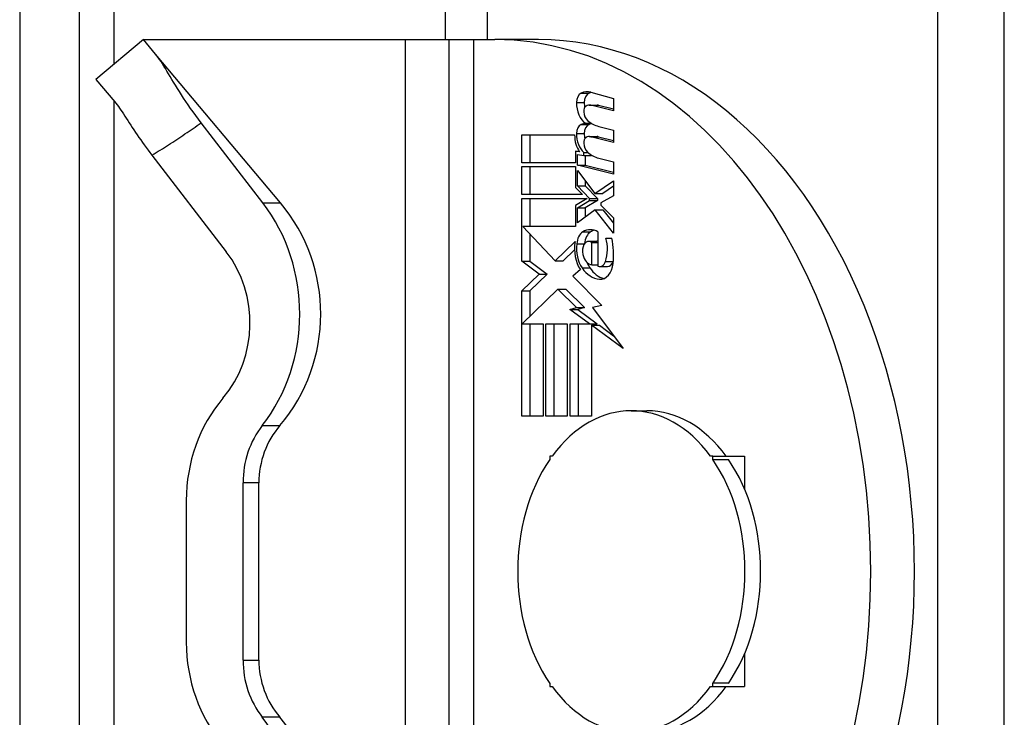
# Model space of a CAD drawing. Header units: inches. Extents: x 3.5 to 45.3, y 4.6 to 30.4.
# Tile 9 of 24: x 31.771 to 32.646, y 17.798 to 18.418. Entities that reach past the tile are written whole.
import ezdxf

# ---------------------------------------------------------------- set-up
doc = ezdxf.new("R2010")
doc.units = ezdxf.units.IN
doc.header["$MEASUREMENT"] = 0
doc.layers.add('Visible Edges(ANSI)', color=7, linetype='Continuous', lineweight=25)
doc.layers.add('Visible Tangent Edges(ANSI)', color=7, linetype='Continuous', lineweight=25)

msp = doc.modelspace()

# ---------------------------------------------------------------- linework, layer by layer
at = {"layer": 'Visible Edges(ANSI)'}
for p, q in [((31.77149, 20.59236), (31.77149, 15.26325)), ((31.82449, 15.26325), (31.82449, 20.59236)), ((31.88141, 18.40025), (31.83928, 18.36489)), ((31.88141, 18.40025), (32.11399, 18.40025)), ((31.89218, 18.38742), (31.88141, 18.40025)), ((32.11399, 18.40025), (32.15275, 18.40025)), ((32.11399, 18.40025), (32.11399, 18.26017)), ((32.15275, 18.40025), (32.17467, 18.40025)), ((32.17467, 18.40025), (32.19355, 18.40025)), ((32.23244, 18.40025), (32.19355, 18.40025)), ((32.00311, 18.25521), (31.89218, 18.38742)), ((31.83928, 18.36489), (31.85591, 18.34508)), ((32.27901, 18.3534), (32.2992, 18.34784)), ((32.2992, 18.34784), (32.2992, 18.33684)), ((32.27762, 18.34207), (32.28458, 18.34207)), ((32.2992, 18.33684), (32.27888, 18.34191)), ((32.28583, 18.34191), (32.2992, 18.33858)), ((31.98744, 18.25521), (31.93273, 18.3263)), ((32.27428, 18.32585), (32.27943, 18.32585)), ((32.28595, 18.32316), (32.2992, 18.31985)), ((32.2992, 18.31985), (32.2992, 18.30885)), ((32.21771, 18.29085), (32.21771, 18.3156)), ((32.21771, 18.3156), (32.26456, 18.3156)), ((32.22467, 18.3156), (32.22467, 18.29085)), ((32.27762, 18.31407), (32.28458, 18.31407)), ((32.2992, 18.30885), (32.27888, 18.31392)), ((32.28583, 18.31392), (32.2992, 18.31059)), ((31.88898, 18.29759), (31.95501, 18.21178)), ((32.26898, 18.30065), (32.26535, 18.3011)), ((32.26535, 18.3011), (32.26535, 18.29085)), ((32.26535, 18.3011), (32.26865, 18.3011)), ((32.26703, 18.28862), (32.26703, 18.2981)), ((32.26703, 18.2981), (32.27269, 18.2974)), ((32.27269, 18.2974), (32.27269, 18.29982)), ((32.27269, 18.29982), (32.27663, 18.29982)), ((32.27269, 18.2974), (32.27965, 18.2974)), ((32.27399, 18.2974), (32.27399, 18.28862)), ((32.27965, 18.29761), (32.27965, 18.2974)), ((32.28595, 18.29491), (32.2992, 18.2916)), ((32.26535, 18.29085), (32.21771, 18.29085)), ((32.21771, 18.2626), (32.21771, 18.28735)), ((32.21771, 18.28735), (32.26535, 18.28735)), ((32.22467, 18.28735), (32.22467, 18.2626)), ((32.26535, 18.28735), (32.26535, 18.26887)), ((32.2992, 18.2806), (32.26703, 18.28862)), ((32.26703, 18.28862), (32.27399, 18.28862)), ((32.27399, 18.28862), (32.2992, 18.28234)), ((32.2992, 18.2916), (32.2992, 18.2806)), ((32.26703, 18.27023), (32.26703, 18.28385)), ((32.26703, 18.28385), (32.28266, 18.2636)), ((32.26535, 18.26887), (32.27145, 18.2626)), ((32.27786, 18.2591), (32.26703, 18.27023)), ((32.26703, 18.27023), (32.27399, 18.27023)), ((32.27399, 18.27483), (32.27399, 18.27023)), ((32.27399, 18.27023), (32.28482, 18.2591)), ((32.28266, 18.2636), (32.2992, 18.27485)), ((32.2992, 18.27012), (32.28962, 18.2636)), ((32.2992, 18.27485), (32.2992, 18.26135)), ((32.11399, 18.26017), (32.11399, 17.99691)), ((32.27145, 18.2626), (32.21771, 18.2626)), ((32.21771, 18.20335), (32.21771, 18.2591)), ((32.21771, 18.2591), (32.27576, 18.2591)), ((32.22467, 18.2591), (32.22467, 18.2341)), ((32.27576, 18.2591), (32.26535, 18.25285)), ((32.27786, 18.25735), (32.27786, 18.2591)), ((32.27786, 18.2591), (32.28482, 18.2591)), ((32.28266, 18.2636), (32.28962, 18.2636)), ((32.28482, 18.2591), (32.28482, 18.25735)), ((32.2992, 18.26135), (32.28771, 18.2551)), ((32.26535, 18.25285), (32.26535, 18.2341)), ((32.26703, 18.25085), (32.27786, 18.25735)), ((32.26703, 18.23735), (32.26703, 18.25085)), ((32.26703, 18.25085), (32.27399, 18.25085)), ((32.28482, 18.25735), (32.27399, 18.25085)), ((32.27399, 18.25085), (32.27399, 18.24244)), ((32.27786, 18.25735), (32.28482, 18.25735)), ((32.28771, 18.2551), (32.28771, 18.2531)), ((32.28771, 18.2531), (32.2992, 18.24185)), ((32.28276, 18.24885), (32.26703, 18.23735)), ((32.2992, 18.22835), (32.28276, 18.24885)), ((32.28276, 18.24885), (32.28972, 18.24885)), ((32.28972, 18.24885), (32.2992, 18.23703)), ((32.2992, 18.24185), (32.2992, 18.22835)), ((32.26535, 18.2341), (32.21845, 18.2341)), ((32.21845, 18.2341), (32.24732, 18.2036)), ((32.22467, 18.22753), (32.22467, 18.20335)), ((32.28524, 18.22935), (32.28524, 18.19885)), ((32.29231, 18.22385), (32.29761, 18.22385)), ((32.24732, 18.2036), (32.26491, 18.22085)), ((32.2665, 18.21885), (32.27335, 18.21885)), ((32.27725, 18.22107), (32.28421, 18.22107)), ((32.27994, 18.2201), (32.28524, 18.2201)), ((32.27994, 18.2001), (32.27994, 18.2201)), ((32.26443, 18.21356), (32.25428, 18.2036)), ((32.2331, 18.19178), (32.21771, 18.20335)), ((32.21771, 18.20335), (32.22467, 18.20335)), ((32.22467, 18.20335), (32.24006, 18.19178)), ((32.24732, 18.2036), (32.25428, 18.2036)), ((32.27994, 18.2001), (32.28524, 18.2001)), ((32.28684, 18.19852), (32.2938, 18.19852)), ((32.21771, 18.1771), (32.2331, 18.19178)), ((32.24006, 18.19178), (32.22467, 18.1771)), ((32.2331, 18.19178), (32.24006, 18.19178)), ((32.26968, 18.19588), (32.26288, 18.1901)), ((32.26288, 18.1901), (32.28883, 18.16392)), ((32.21771, 18.0656), (32.21771, 18.1771)), ((32.21771, 18.1771), (32.22467, 18.1771)), ((32.24971, 18.1786), (32.21807, 18.14785)), ((32.22467, 18.1771), (32.22467, 18.15426)), ((32.26624, 18.16223), (32.24971, 18.1786)), ((32.24971, 18.1786), (32.25667, 18.1786)), ((32.25667, 18.1786), (32.2732, 18.16223)), ((32.26031, 18.1606), (32.26624, 18.16223)), ((32.26624, 18.16223), (32.2732, 18.16223)), ((32.2732, 18.16223), (32.26727, 18.1606)), ((32.28883, 18.16392), (32.28047, 18.16226)), ((32.28047, 18.16226), (32.30769, 18.12572)), ((32.27763, 18.14785), (32.26031, 18.1606)), ((32.26031, 18.1606), (32.26727, 18.1606)), ((32.26727, 18.1606), (32.28459, 18.14785)), ((32.21807, 18.14785), (32.23663, 18.14785)), ((32.22467, 18.14785), (32.22467, 18.0656)), ((32.23663, 18.14785), (32.23663, 18.0656)), ((32.2391, 18.0656), (32.2391, 18.14785)), ((32.2391, 18.14785), (32.25802, 18.14785)), ((32.24606, 18.14785), (32.24606, 18.0656)), ((32.25802, 18.14785), (32.25802, 18.0656)), ((32.26067, 18.0656), (32.26067, 18.14785)), ((32.26067, 18.14785), (32.27763, 18.14785)), ((32.26763, 18.14785), (32.26763, 18.0656)), ((32.27763, 18.14785), (32.28459, 18.14785)), ((32.30769, 18.12572), (32.27958, 18.14641)), ((32.27958, 18.14641), (32.27958, 18.0656)), ((32.27958, 18.14641), (32.28654, 18.14641)), ((32.28654, 18.14641), (32.29923, 18.13707)), ((32.23663, 18.0656), (32.21771, 18.0656)), ((32.25802, 18.0656), (32.2391, 18.0656)), ((32.27958, 18.0656), (32.26067, 18.0656)), ((32.31492, 18.07052), (32.32884, 18.07052)), ((31.98821, 18.03191), (31.98802, 18.03136)), ((32.2446, 18.03017), (32.24254, 18.03017)), ((32.24254, 18.03017), (32.24254, 18.02725)), ((32.3873, 18.03017), (32.38524, 18.03017)), ((32.3873, 18.03017), (32.41537, 18.03017)), ((32.3873, 18.02725), (32.3873, 18.03017)), ((32.3873, 18.02725), (32.40122, 18.02725)), ((32.41537, 18.03017), (32.41537, 18.00126)), ((31.96992, 17.84906), (31.96992, 18.00654)), ((31.98401, 17.84906), (31.98401, 18.00654)), ((31.91948, 17.99082), (31.91948, 17.86479)), ((32.11399, 17.8587), (32.11399, 17.59544)), ((31.98401, 17.84906), (31.98401, 17.84889)), ((32.41537, 17.85435), (32.41537, 17.82544)), ((32.24254, 17.82836), (32.24254, 17.82544)), ((32.24254, 17.82544), (32.2446, 17.82544)), ((32.38524, 17.82544), (32.3873, 17.82544)), ((32.40122, 17.82836), (32.3873, 17.82836)), ((32.3873, 17.82544), (32.3873, 17.82836)), ((32.3873, 17.82544), (32.41537, 17.82544))]:
    msp.add_line(p, q, dxfattribs=at)
at = {"layer": 'Visible Edges(ANSI)', "flags": 128}
for points in [[(31.93273, 18.3263), (31.93025, 18.32957), (31.92786, 18.33279), (31.92555, 18.33598), (31.92332, 18.33912), (31.92118, 18.34221), (31.91911, 18.34526), (31.91713, 18.34825), (31.91521, 18.35119), (31.91337, 18.35407), (31.9116, 18.35688), (31.9099, 18.35963), (31.90827, 18.36231), (31.9067, 18.36492), (31.9052, 18.36744), (31.90375, 18.36988), (31.90234, 18.37222), (31.90099, 18.37448), (31.89966, 18.37664), (31.89837, 18.3787), (31.89711, 18.38066), (31.89586, 18.38252), (31.89463, 18.38426), (31.8934, 18.3859), (31.89218, 18.38742)], [(31.85591, 18.34508), (31.85699, 18.34375), (31.85808, 18.34235), (31.85917, 18.34086), (31.86029, 18.3393), (31.86142, 18.33767), (31.86257, 18.33596), (31.86375, 18.33418), (31.86495, 18.33234), (31.86619, 18.33042), (31.86747, 18.32845), (31.86879, 18.32641), (31.87016, 18.3243), (31.87157, 18.32215), (31.87301, 18.31998), (31.87447, 18.31779), (31.87597, 18.31559), (31.87749, 18.31337), (31.87904, 18.31114), (31.88062, 18.3089), (31.88223, 18.30665), (31.88388, 18.30439), (31.88555, 18.30213), (31.88725, 18.29986), (31.88898, 18.29759)]]:
    msp.add_lwpolyline(points, dxfattribs=at)
at = {"layer": 'Visible Edges(ANSI)'}
for centre, radius, start, end in [((31.88558, 18.15659), 0.15343, 319.73824, 40), ((32.06275, 18.00654), 0.07874, 139.73824, 180), ((32.06275, 17.84906), 0.07874, 180, 220.26176), ((31.88558, 17.69902), 0.15343, 320, 40.26176)]:
    msp.add_arc(centre, radius, start, end, dxfattribs=at)
for centre, major_axis, ratio, start_param, end_param in [((32.19355, 17.9278), (0, 0.47244), 0.707107, 3.141593, 6.283185), ((32.23244, 17.9278), (0, -0.47244), 0.707107, 0, 3.141593), ((32.27235, 18.3443), (0, 0.00875), 0.707107, 0.322446, 1.56519), ((32.27577, 18.32984), (0, 0.024), 0.707107, 6.091199, 6.605631), ((32.27931, 18.3443), (0, 0.00875), 0.707107, 0.322446, 1.56519), ((32.28273, 18.32984), (0, 0.024), 0.707107, 0.206245, 0.322446), ((32.28063, 18.34423), (0, 0.02046), 0.707107, 1.56519, 2.686948), ((32.27613, 18.33663), (0, -0.005), 0.707107, 3.552596, 4.818901), ((32.28759, 18.34423), (0, -0.02046), 0.707107, 4.706783, 4.926216), ((32.27762, 18.33182), (0, 0.01025), 0.707107, 6.108516, 6.694188), ((32.28458, 18.33182), (0, 0.01025), 0.707107, 6.108516, 6.283185), ((32.28, 18.33722), (0, -0.0105), 0.707107, 4.818901, 5.717844), ((32.29031, 18.36141), (0, -0.03875), 0.707107, 5.734426, 6.123063), ((32.27214, 18.31677), (0, 0.00845), 0.707107, 0.29658, 1.56168), ((32.27535, 18.3019), (0, 0.024), 0.707107, 0.063127, 0.29658), ((32.27909, 18.31677), (0, 0.00845), 0.707107, 0.29658, 1.56168), ((32.28231, 18.3019), (0, 0.024), 0.707107, 0.148906, 0.29658), ((32.2787, 18.31518), (0, -0.02), 0.707107, 4.691362, 5.525449), ((32.28031, 18.31667), (0, 0.02), 0.707107, 1.56168, 2.572814), ((32.27613, 18.30864), (0, -0.005), 0.707107, 3.552742, 4.817632), ((32.28726, 18.31667), (0, -0.02), 0.707107, 4.703272, 4.948142), ((32.27762, 18.30382), (0, 0.01025), 0.707107, 6.108652, 6.694335), ((32.28458, 18.30382), (0, 0.01025), 0.707107, 6.108652, 6.283185), ((32.28, 18.30922), (0, -0.0105), 0.707107, 4.817632, 5.717685), ((32.2907, 18.33307), (0, -0.03875), 0.707107, 5.717685, 6.108652), ((31.87966, 18.15659), (0, 0.15343), 0.917059, 4.009689, 5.410521), ((32.27852, 18.20786), (0, 0.0235), 0.707107, 5.867021, 6.69935), ((32.27543, 18.21776), (0, 0.01267), 0.707107, 0.416165, 1.484929), ((32.28238, 18.21776), (0, -0.01267), 0.707107, 3.557757, 4.613961), ((32.28548, 18.20786), (0, 0.0235), 0.707107, 0.210977, 0.416165), ((32.27561, 18.21404), (0, 0.02557), 0.707107, 4.270443, 5.106151), ((32.26346, 18.20878), (0, -0.05059), 0.707107, 1.4235, 1.873336), ((32.28386, 18.2147), (0, -0.0275), 0.707107, 4.486876, 5.465997), ((32.28386, 18.2147), (0, 0.0249), 0.707107, 1.403394, 2.341681), ((32.27789, 18.21238), (0, -0.00912), 0.707107, 4.034593, 5.050628), ((32.27725, 18.21311), (0, 0.00796), 0.707107, 5.784976, 7.176186), ((32.28421, 18.21311), (0, 0.00796), 0.707107, 6.098697, 6.283185), ((31.88587, 18.14851), (0, -0.09843), 0.917059, 0.824068, 2.268928), ((32.28114, 18.214), (0, -0.014), 0.707107, 5.050628, 6.160969), ((32.28806, 18.22046), (0, -0.03317), 0.707107, 5.483273, 6.223227), ((32.29082, 18.2147), (0, -0.0249), 0.707107, 5.222957, 5.483273), ((32.29502, 18.22046), (0, -0.03317), 0.707107, 5.483273, 6.087818), ((32.28684, 18.20652), (0, -0.008), 0.707107, 5.995661, 7.412036), ((32.28735, 18.20376), (0, -0.01644), 0.707107, 6.223227, 7.706685), ((32.2938, 18.20652), (0, -0.008), 0.707107, 0, 1.128851), ((32.28257, 18.21404), (0, -0.02557), 0.707107, 1.128851, 1.145405), ((32.31492, 17.9278), (0, 0.14272), 0.707107, 5.512224, 7.054146), ((32.04213, 17.99082), (0, 0.13374), 0.917059, 0.824068, 1.570796), ((32.32884, 17.9278), (0, 0.14272), 0.707107, 5.512224, 6.283185), ((32.04213, 18.00654), (0, -0.07874), 0.917059, 4.009689, 4.712389), ((32.31492, 17.9278), (0, -0.14272), 0.707107, 3.941428, 5.48335), ((32.31492, 17.9278), (0, 0.14272), 0.707107, 3.941428, 5.48335), ((32.32884, 17.9278), (0, -0.14272), 0.707107, 0.799835, 2.341757), ((32.04213, 17.86479), (0, 0.13374), 0.917059, 1.570796, 2.317525), ((32.04213, 17.84906), (0, -0.07874), 0.917059, 4.712389, 5.415089), ((32.31492, 17.9278), (0, -0.14272), 0.707107, 5.512224, 7.054146), ((32.32884, 17.9278), (0, -0.14272), 0.707107, 0, 0.770961), ((31.87966, 17.69902), (0, 0.15343), 0.917059, 4.014257, 5.415089)]:
    msp.add_ellipse(centre, major_axis=major_axis, ratio=ratio, start_param=start_param, end_param=end_param, dxfattribs=at)
at = {"layer": 'Visible Tangent Edges(ANSI)'}
for p, q in [((32.58694, 20.8438), (32.58694, 15.0118)), ((32.64634, 15.0118), (32.64634, 20.8438)), ((31.85549, 18.3785), (31.85549, 20.45688)), ((32.14966, 20.444), (32.14966, 18.40025)), ((32.18714, 18.40025), (32.18714, 20.444)), ((32.15275, 18.40025), (32.15275, 17.45536)), ((32.17467, 18.40025), (32.17467, 17.45536)), ((31.85549, 17.51004), (31.85549, 18.34557)), ((32.27039, 18.3526), (32.27735, 18.3526)), ((32.26616, 18.34435), (32.27312, 18.34435)), ((32.27888, 18.34191), (32.28583, 18.34191)), ((32.27039, 18.32485), (32.27735, 18.32485)), ((32.26616, 18.31685), (32.27312, 18.31685)), ((32.27888, 18.31392), (32.28583, 18.31392)), ((31.98744, 18.25521), (32.00311, 18.25521)), ((32.2718, 18.22935), (32.27876, 18.22935)), ((32.27123, 18.19735), (32.27819, 18.19735)), ((32.29196, 18.2031), (32.29892, 18.2031)), ((32.28665, 18.18735), (32.28805, 18.18735)), ((31.98702, 18.05743), (32.00266, 18.05743)), ((31.98401, 18.00654), (31.96992, 18.00654)), ((32.11399, 17.99691), (32.11399, 17.8587)), ((31.96992, 17.84906), (31.98401, 17.84906)), ((32.00266, 17.79818), (31.98702, 17.79818))]:
    msp.add_line(p, q, dxfattribs=at)
at = {"layer": 'Visible Tangent Edges(ANSI)', "flags": 128}
msp.add_lwpolyline([(31.88898, 18.29759), (31.89084, 18.29872), (31.8927, 18.29985), (31.89455, 18.301), (31.8964, 18.30214), (31.89825, 18.3033), (31.90009, 18.30446), (31.90193, 18.30562), (31.90376, 18.30679), (31.90559, 18.30797), (31.90742, 18.30916), (31.90925, 18.31034), (31.91107, 18.31154), (31.91289, 18.31274), (31.91471, 18.31395), (31.91653, 18.31516), (31.91834, 18.31638), (31.92015, 18.3176), (31.92195, 18.31883), (31.92376, 18.32006), (31.92556, 18.3213), (31.92735, 18.32254), (31.92915, 18.32379), (31.93094, 18.32504), (31.93273, 18.3263)], dxfattribs=at)

doc.saveas('drawing.dxf')
